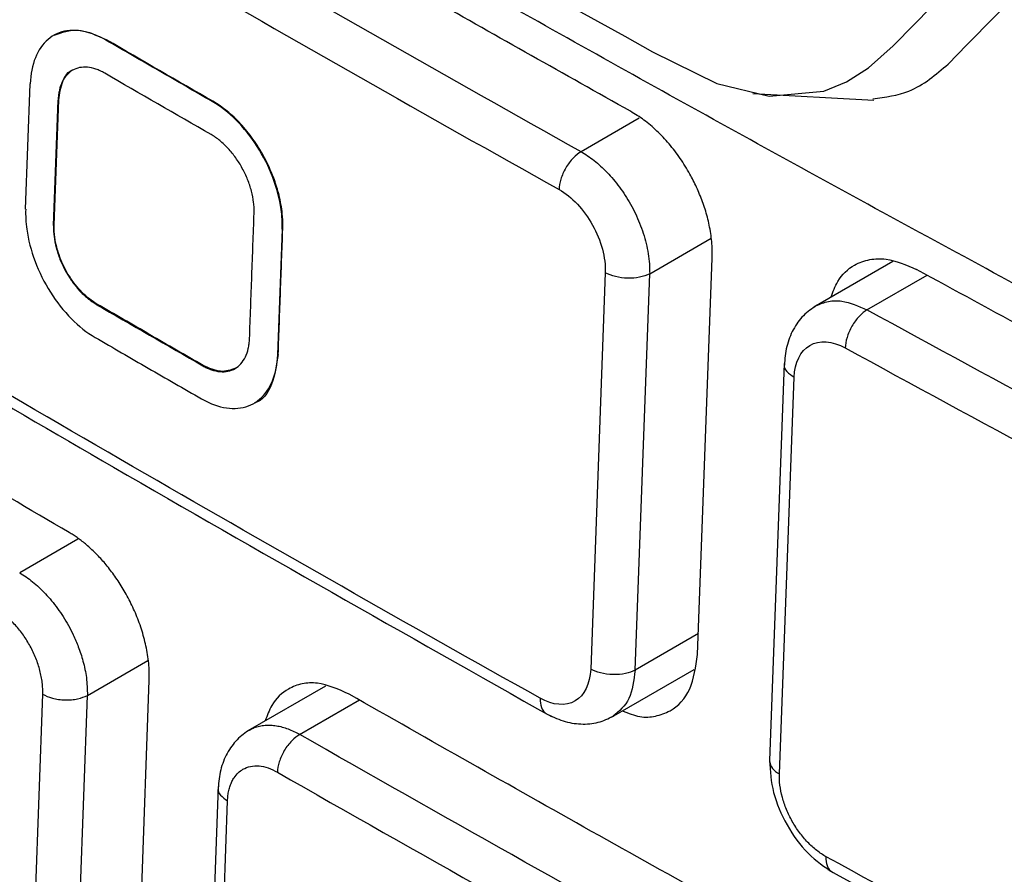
# Model space of a CAD drawing. Header units: millimetres. Extents: x -0.39 to 0.76, y -0.29 to 0.59.
# Tile 120 of 137: x 0.5764 to 0.5888, y 0.3801 to 0.3909. Entities that reach past the tile are written whole.
import ezdxf

# ---------------------------------------------------------------- set-up
doc = ezdxf.new("R2010")
doc.units = ezdxf.units.MM

msp = doc.modelspace()

# ---------------------------------------------------------------- linework, layer by layer
at = {"color": 7, "linetype": 'Continuous', "lineweight": 25}
for p, q in [((0.577469, 0.390596), (0.577461, 0.390592)), ((0.576448, 0.388456), (0.576506, 0.39004)), ((0.585631, 0.389917), (0.587158, 0.389832)), ((0.5768, 0.388251), (0.576858, 0.389835)), ((0.576807, 0.388255), (0.576865, 0.389839)), ((0.576865, 0.389839), (0.576858, 0.389835)), ((0.578812, 0.389821), (0.578805, 0.389816)), ((0.576807, 0.388255), (0.5768, 0.388251)), ((0.579688, 0.388203), (0.57963, 0.386619)), ((0.579695, 0.388207), (0.579688, 0.388203)), ((0.584933, 0.382833), (0.585118, 0.387839)), ((0.587398, 0.387797), (0.586402, 0.387222)), ((0.583767, 0.387655), (0.583583, 0.382649)), ((0.584143, 0.382637), (0.584328, 0.387643)), ((0.577347, 0.38726), (0.57734, 0.387256)), ((0.579637, 0.386623), (0.57963, 0.386619)), ((0.578691, 0.386484), (0.578683, 0.38648)), ((0.586028, 0.386508), (0.585842, 0.381496)), ((0.585966, 0.381328), (0.586152, 0.386334)), ((0.583847, 0.382043), (0.58489, 0.382645)), ((0.577826, 0.377504), (0.578009, 0.382509)), ((0.580235, 0.382436), (0.579254, 0.381869)), ((0.576662, 0.382333), (0.576479, 0.377328)), ((0.577045, 0.377313), (0.577228, 0.382318)), ((0.57888, 0.381166), (0.578696, 0.376144)), ((0.578814, 0.37598), (0.578997, 0.380985))]:
    msp.add_line(p, q, dxfattribs=at)
at = {"color": 9, "linetype": 'Continuous', "lineweight": 25}
for p, q in [((0.584195, 0.389607), (0.583461, 0.389183)), ((0.584328, 0.387643), (0.585104, 0.388091)), ((0.587071, 0.387186), (0.587832, 0.387625)), ((0.577107, 0.38429), (0.576373, 0.383866)), ((0.584943, 0.383099), (0.584143, 0.382637)), ((0.577228, 0.382318), (0.577992, 0.382759)), ((0.579908, 0.381825), (0.580664, 0.382261))]:
    msp.add_line(p, q, dxfattribs=at)
at = {"color": 7, "linetype": 'Continuous', "lineweight": 25, "flags": 128}
msp.add_lwpolyline([(0.576178, 0.395099), (0.578896, 0.393527), (0.581083, 0.392282), (0.582896, 0.391262), (0.584012, 0.390641), (0.584365, 0.390445), (0.585175, 0.390045), (0.585838, 0.389886), (0.586528, 0.389948), (0.586813, 0.390064), (0.587092, 0.390244), (0.587404, 0.390519), (0.58767, 0.390794), (0.58808, 0.391215), (0.588767, 0.391918), (0.589736, 0.392904)], dxfattribs=at)
at = {"color": 9, "linetype": 'Continuous', "lineweight": 25}
msp.add_arc((0.586039, 0.381512), 0.0001971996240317, 184.601906, 248.4267, dxfattribs=at)
at = {"color": 7, "linetype": 'Continuous', "lineweight": 25}
for points, knots in [([(0.5535573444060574, 0.4124820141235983), (0.5534467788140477, 0.4104878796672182), (0.553317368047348, 0.4081538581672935), (0.5531788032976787, 0.4054749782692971), (0.553122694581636, 0.4044546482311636), (0.553072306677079, 0.4032010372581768), (0.553629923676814, 0.4015809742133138), (0.5542278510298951, 0.3998167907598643), (0.5550987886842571, 0.3972634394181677), (0.5565978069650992, 0.3928884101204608), (0.5582743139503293, 0.3879767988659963), (0.5597316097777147, 0.3838656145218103), (0.5603770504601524, 0.3818879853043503), (0.5608410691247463, 0.3807537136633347), (0.5613264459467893, 0.3799725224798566), (0.5620394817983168, 0.3790909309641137), (0.5630515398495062, 0.3783898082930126), (0.5642253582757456, 0.377749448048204), (0.5654104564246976, 0.3770553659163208), (0.5674396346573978, 0.3758878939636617), (0.5712898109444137, 0.3736621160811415), (0.5782470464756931, 0.3696467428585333), (0.584837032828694, 0.3658466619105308), (0.5894359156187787, 0.3631854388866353), (0.590746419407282, 0.3624332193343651), (0.5914032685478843, 0.362044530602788), (0.5920409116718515, 0.3618863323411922), (0.5925009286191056, 0.3618653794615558), (0.5927121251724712, 0.3619577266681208), (0.592754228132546, 0.3619761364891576)], [0, 0, 0, 0, 0.0880664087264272, 0.1030767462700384, 0.1182538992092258, 0.1334634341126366, 0.1572321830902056, 0.180971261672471, 0.2044249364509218, 0.2589412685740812, 0.3558069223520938, 0.4006739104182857, 0.4235076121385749, 0.4348973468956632, 0.4462098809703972, 0.4575100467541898, 0.4779360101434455, 0.4986683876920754, 0.5194007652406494, 0.5401331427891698, 0.6052920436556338, 0.7216472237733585, 0.9056079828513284, 0.9515981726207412, 0.9630957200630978, 0.9745527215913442, 0.9858862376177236, 0.9971863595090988, 0.9999999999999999, 0.9999999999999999, 0.9999999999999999, 0.9999999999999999]), ([(0.556111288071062, 0.4099912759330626), (0.5560490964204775, 0.4081749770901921), (0.5559791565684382, 0.4061323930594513), (0.5558029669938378, 0.4038388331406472), (0.5560372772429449, 0.402883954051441), (0.556382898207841, 0.4018744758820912), (0.5568454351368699, 0.4003866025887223), (0.5576711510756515, 0.3978113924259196), (0.5592106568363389, 0.393021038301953), (0.5606503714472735, 0.3885261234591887), (0.5618502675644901, 0.3849835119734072), (0.5622159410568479, 0.3837103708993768), (0.5627237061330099, 0.3827622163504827), (0.5632672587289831, 0.38202686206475), (0.5640044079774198, 0.3814658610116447), (0.5648327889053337, 0.380979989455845), (0.5660502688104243, 0.3802143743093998), (0.5681717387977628, 0.3789168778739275), (0.5721553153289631, 0.3765003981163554), (0.5785384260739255, 0.3727588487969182), (0.585375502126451, 0.3688687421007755), (0.5902802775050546, 0.3662872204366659), (0.5922585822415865, 0.3651781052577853), (0.5928430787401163, 0.365027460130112), (0.5933770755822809, 0.3650632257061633), (0.5939817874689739, 0.3653715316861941), (0.5944596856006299, 0.3661589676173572), (0.5966491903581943, 0.3689314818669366), (0.5989614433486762, 0.3720872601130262), (0.6011238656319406, 0.3749147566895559), (0.6015330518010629, 0.3754497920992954)], [0, 0, 0, 0, 0.0692182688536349, 0.0778418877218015, 0.0893050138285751, 0.1009644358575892, 0.1126135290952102, 0.1400718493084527, 0.189104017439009, 0.276661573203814, 0.2939657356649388, 0.3112222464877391, 0.3197427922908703, 0.3282221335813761, 0.3411624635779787, 0.3543314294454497, 0.3675000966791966, 0.3985394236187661, 0.4539635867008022, 0.5529287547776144, 0.6913415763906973, 0.7605566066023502, 0.7691931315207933, 0.777727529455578, 0.7862148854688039, 0.7947048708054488, 0.8119563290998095, 0.8292605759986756, 0.9676916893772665, 1, 1, 1, 1]), ([(0.5994084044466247, 0.3820333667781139), (0.5988945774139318, 0.3822943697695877), (0.5978669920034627, 0.3828163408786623), (0.5963337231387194, 0.3836044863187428), (0.594806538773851, 0.3843963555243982), (0.593286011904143, 0.3851923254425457), (0.5917719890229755, 0.3859922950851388), (0.5902645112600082, 0.3867962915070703), (0.5887635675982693, 0.3876043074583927), (0.5872691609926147, 0.3884163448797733), (0.5857812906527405, 0.3892324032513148), (0.5842999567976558, 0.3900524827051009), (0.5828251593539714, 0.3908765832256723), (0.5813568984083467, 0.3917047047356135), (0.5798951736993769, 0.3925368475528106), (0.5779550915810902, 0.3936516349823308), (0.5755470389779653, 0.3950547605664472), (0.5726849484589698, 0.3967537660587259), (0.5698507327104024, 0.3984679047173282), (0.5670442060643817, 0.4001970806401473), (0.5642660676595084, 0.4019416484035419), (0.5615137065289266, 0.4037002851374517), (0.5597027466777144, 0.4048852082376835), (0.5587971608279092, 0.4054777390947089)], [0, 0, 0, 0, 0.0357252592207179, 0.0714457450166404, 0.1071622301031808, 0.1428754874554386, 0.17858629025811, 0.2142954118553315, 0.2500036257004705, 0.2857117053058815, 0.3214204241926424, 0.3571305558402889, 0.3928428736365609, 0.4285581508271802, 0.4642771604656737, 0.5000006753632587, 0.5714408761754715, 0.6428668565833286, 0.7142848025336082, 0.7857009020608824, 0.85712134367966, 0.9285523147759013, 1, 1, 1, 1]), ([(0.5840869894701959, 0.3896932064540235), (0.5836684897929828, 0.3899278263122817), (0.5828314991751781, 0.3903970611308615), (0.581582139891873, 0.3911045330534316), (0.5803372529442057, 0.3918146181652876), (0.5786842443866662, 0.3927652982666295), (0.5766288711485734, 0.3939600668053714), (0.5750013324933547, 0.3949253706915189), (0.5741874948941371, 0.3954080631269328)], [0, 0, 0, 0, 0.125002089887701, 0.2500015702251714, 0.3750003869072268, 0.5000004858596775, 0.74997926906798, 0.9999999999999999, 0.9999999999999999, 0.9999999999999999, 0.9999999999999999]), ([(0.577461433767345, 0.3905920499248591), (0.5773941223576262, 0.3906310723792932), (0.5773261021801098, 0.3906614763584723), (0.5772598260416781, 0.3906821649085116), (0.5771587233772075, 0.39071372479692), (0.5770594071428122, 0.3907230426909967), (0.5769700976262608, 0.3907093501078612), (0.5768807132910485, 0.3906956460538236), (0.5767988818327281, 0.390658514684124), (0.5767313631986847, 0.3906010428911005), (0.5766638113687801, 0.3905435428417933), (0.5766087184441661, 0.390464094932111), (0.5765706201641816, 0.390369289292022), (0.576532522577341, 0.3902744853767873), (0.576510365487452, 0.3901617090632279), (0.5765059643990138, 0.3900402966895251)], [0, 0, 0, 0, 0.139711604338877, 0.139711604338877, 0.139711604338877, 0.3545959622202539, 0.3545959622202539, 0.3545959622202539, 0.5696627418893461, 0.5696627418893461, 0.5696627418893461, 0.7848347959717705, 0.7848347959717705, 0.7848347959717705, 1, 1, 1, 1]), ([(0.5768088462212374, 0.390654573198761), (0.5769064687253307, 0.3906906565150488), (0.5771021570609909, 0.390762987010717), (0.5773462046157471, 0.3906518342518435), (0.5774685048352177, 0.3905961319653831)], [0, 0, 0, 0, 0.4988672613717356, 1, 1, 1, 1]), ([(0.5769976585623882, 0.38437455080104), (0.5764958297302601, 0.3846681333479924), (0.5754921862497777, 0.3852552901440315), (0.5739955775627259, 0.3861410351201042), (0.5725055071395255, 0.3870304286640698), (0.5710225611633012, 0.3879238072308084), (0.5695467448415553, 0.388821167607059), (0.5680774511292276, 0.3897221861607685), (0.5671039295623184, 0.3903261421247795), (0.5666171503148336, 0.3906281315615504)], [0, 0, 0, 0, 0.1428543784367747, 0.2857047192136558, 0.4285539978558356, 0.571405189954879, 0.7142612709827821, 0.8571252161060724, 1, 1, 1, 1]), ([(0.5871450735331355, 0.3898496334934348), (0.5873029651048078, 0.3898714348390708), (0.5876678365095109, 0.3899218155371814), (0.5879419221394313, 0.3901568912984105), (0.5880974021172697, 0.3902902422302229)], [0, 0, 0, 0, 0.4327321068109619, 1, 1, 1, 1]), ([(0.5774461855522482, 0.3901749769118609), (0.5774277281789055, 0.3901850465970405), (0.577390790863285, 0.3902051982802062), (0.5773172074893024, 0.3902343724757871), (0.5772272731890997, 0.3902541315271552), (0.5771267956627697, 0.3902493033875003), (0.5770379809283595, 0.3902156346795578), (0.5769637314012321, 0.390155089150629), (0.5769069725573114, 0.3900697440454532), (0.5768763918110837, 0.3899800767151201), (0.5768619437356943, 0.389900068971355), (0.5768592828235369, 0.3898568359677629), (0.5768579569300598, 0.3898352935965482)], [0, 0, 0, 0, 0.0624039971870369, 0.1248842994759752, 0.2499726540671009, 0.3746919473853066, 0.49964934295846, 0.6242214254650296, 0.7492713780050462, 0.8742862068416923, 0.9373586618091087, 1, 1, 1, 1]), ([(0.5768650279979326, 0.3898393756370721), (0.5768777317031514, 0.3899190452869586), (0.576903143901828, 0.3900784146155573), (0.5769843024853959, 0.3902020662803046), (0.5770471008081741, 0.3902149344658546), (0.5770472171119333, 0.3902149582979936)], [0, 0, 0, 0, 0.4994423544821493, 0.9990729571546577, 1, 1, 1, 1]), ([(0.5796879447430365, 0.388203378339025), (0.5796908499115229, 0.3882835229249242), (0.5796861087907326, 0.3883685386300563), (0.5796738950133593, 0.3884553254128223), (0.5796554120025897, 0.3885866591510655), (0.5796191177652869, 0.3887251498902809), (0.5795680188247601, 0.3888593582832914), (0.579516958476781, 0.3889934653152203), (0.5794497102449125, 0.3891269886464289), (0.5793718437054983, 0.389248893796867), (0.5792940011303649, 0.3893707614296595), (0.5792034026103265, 0.3894843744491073), (0.5791075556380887, 0.3895803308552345), (0.5790117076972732, 0.3896762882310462), (0.5789079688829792, 0.3897572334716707), (0.5788049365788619, 0.389816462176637)], [0, 0, 0, 0, 0.140885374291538, 0.140885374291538, 0.140885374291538, 0.3558181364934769, 0.3558181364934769, 0.3558181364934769, 0.5705873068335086, 0.5705873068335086, 0.5705873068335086, 0.7852916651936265, 0.7852916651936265, 0.7852916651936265, 1, 1, 1, 1]), ([(0.579695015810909, 0.3882074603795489), (0.5796954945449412, 0.3882312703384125), (0.5796964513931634, 0.388278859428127), (0.579692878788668, 0.3883528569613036), (0.5796844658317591, 0.3884408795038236), (0.5796681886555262, 0.3885440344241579), (0.5796358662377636, 0.3886851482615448), (0.5795732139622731, 0.3888828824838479), (0.5794663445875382, 0.3891158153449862), (0.5793218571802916, 0.3893464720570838), (0.5791913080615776, 0.3895072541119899), (0.5790793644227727, 0.3896206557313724), (0.5789921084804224, 0.3896970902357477), (0.5789027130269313, 0.3897652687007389), (0.5788421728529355, 0.3898021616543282), (0.5788120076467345, 0.3898205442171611)], [0, 0, 0, 0, 0.041620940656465, 0.0831879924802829, 0.1248785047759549, 0.1872869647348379, 0.2500828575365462, 0.3496771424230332, 0.4996352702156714, 0.6241612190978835, 0.7491882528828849, 0.8115700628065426, 0.8743076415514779, 0.9373715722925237, 1, 1, 1, 1]), ([(0.585118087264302, 0.3878390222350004), (0.5851186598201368, 0.3878734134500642), (0.5851197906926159, 0.3879413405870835), (0.5851126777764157, 0.3880461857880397), (0.5850997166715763, 0.3881504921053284), (0.5850808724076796, 0.3882538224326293), (0.5850568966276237, 0.3883553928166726), (0.5850283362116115, 0.3884546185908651), (0.5849957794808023, 0.388550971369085), (0.5849597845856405, 0.3886440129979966), (0.5849208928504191, 0.3887333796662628), (0.5848796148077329, 0.388818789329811), (0.5848137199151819, 0.3889427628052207), (0.584714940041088, 0.3891018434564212), (0.584574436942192, 0.3892855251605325), (0.5844203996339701, 0.3894484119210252), (0.5842566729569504, 0.3895890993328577), (0.5841436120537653, 0.3896584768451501), (0.5840870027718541, 0.38969321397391)], [0, 0, 0, 0, 0.0519419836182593, 0.1025921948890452, 0.1519507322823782, 0.2000177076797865, 0.2467932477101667, 0.292277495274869, 0.3364706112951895, 0.3793727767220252, 0.4209841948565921, 0.4613050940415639, 0.5003357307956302, 0.5997290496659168, 0.6993870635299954, 0.79931486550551, 0.899517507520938, 1, 1, 1, 1]), ([(0.5793328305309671, 0.3884065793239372), (0.5793330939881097, 0.3884286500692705), (0.5793336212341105, 0.3884728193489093), (0.5793255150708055, 0.3885656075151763), (0.579302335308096, 0.3886859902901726), (0.5792539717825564, 0.3888322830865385), (0.5791866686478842, 0.3889745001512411), (0.579103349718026, 0.3891076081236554), (0.5790070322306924, 0.3892264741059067), (0.5789186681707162, 0.3893096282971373), (0.578845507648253, 0.3893653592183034), (0.5788082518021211, 0.3893880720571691), (0.5787896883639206, 0.3893993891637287)], [0, 0, 0, 0, 0.0624033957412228, 0.1248853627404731, 0.2499724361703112, 0.374722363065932, 0.4996509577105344, 0.6242111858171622, 0.7492728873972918, 0.8742727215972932, 0.9373539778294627, 1, 1, 1, 1]), ([(0.5834605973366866, 0.3891833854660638), (0.5834286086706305, 0.3891642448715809), (0.5833942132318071, 0.3891369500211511), (0.5833276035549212, 0.3890670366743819), (0.5832954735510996, 0.3890242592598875), (0.5832417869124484, 0.3889318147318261), (0.5832203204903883, 0.388882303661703), (0.5831917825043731, 0.3887883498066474), (0.5831845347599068, 0.3887439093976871), (0.5831831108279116, 0.3887054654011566)], [0, 0, 0, 0, 0.25, 0.25, 0.5, 0.5, 0.75, 0.75, 1, 1, 1, 1]), ([(0.5834605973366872, 0.3891833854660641), (0.5834880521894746, 0.3891670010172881), (0.5835434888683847, 0.3891339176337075), (0.5836263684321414, 0.3890727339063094), (0.5837090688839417, 0.3890026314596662), (0.5837907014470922, 0.3889229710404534), (0.5838703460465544, 0.3888343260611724), (0.5839470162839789, 0.3887371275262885), (0.5840196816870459, 0.3886320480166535), (0.5840872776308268, 0.3885199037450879), (0.5841487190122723, 0.388401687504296), (0.5842029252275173, 0.3882785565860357), (0.5842488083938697, 0.3881518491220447), (0.584285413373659, 0.3880230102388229), (0.5843114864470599, 0.3878938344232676), (0.5843272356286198, 0.3877654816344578), (0.5843275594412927, 0.3876838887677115), (0.5843277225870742, 0.3876427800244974)], [0, 0, 0, 0, 0.0587568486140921, 0.1186414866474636, 0.1796545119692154, 0.2417964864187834, 0.3050679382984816, 0.3694693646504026, 0.4350012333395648, 0.5016639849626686, 0.5694580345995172, 0.6383837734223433, 0.7084415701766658, 0.7796317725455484, 0.8519547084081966, 0.9254106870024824, 1, 1, 1, 1]), ([(0.5831831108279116, 0.3887054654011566), (0.5833427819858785, 0.3886159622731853), (0.5834989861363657, 0.388450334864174), (0.5837147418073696, 0.3880622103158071), (0.5837740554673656, 0.3878412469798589), (0.583767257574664, 0.3876547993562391)], [0, 0, 0, 0, 0.5, 0.5, 1, 1, 1, 1]), ([(0.5764483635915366, 0.3884556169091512), (0.5764454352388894, 0.3883754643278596), (0.5764500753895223, 0.3882904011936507), (0.5764621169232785, 0.3882035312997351), (0.5764803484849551, 0.3880720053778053), (0.5765162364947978, 0.3879332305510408), (0.5765668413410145, 0.3877986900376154), (0.5766173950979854, 0.3876642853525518), (0.5766840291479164, 0.3875304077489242), (0.5767612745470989, 0.3874081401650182), (0.5768384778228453, 0.3872859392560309), (0.5769284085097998, 0.3871719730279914), (0.577023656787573, 0.3870756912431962), (0.5771189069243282, 0.3869794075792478), (0.5772221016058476, 0.3868981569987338), (0.5773247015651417, 0.3868386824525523)], [0, 0, 0, 0, 0.140861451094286, 0.140861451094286, 0.140861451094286, 0.355867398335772, 0.355867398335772, 0.355867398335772, 0.5706532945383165, 0.5706532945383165, 0.5706532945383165, 0.785322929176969, 0.785322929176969, 0.785322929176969, 1, 1, 1, 1]), ([(0.5792752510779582, 0.3868219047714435), (0.5792849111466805, 0.3870864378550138), (0.5793041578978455, 0.3876146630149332), (0.5793232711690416, 0.3881429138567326), (0.5793328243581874, 0.3884065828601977)], [1.03155649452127, 1.03155649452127, 1.03155649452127, 1.03155649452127, 1.046813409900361, 1.062021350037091, 1.062021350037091, 1.062021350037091, 1.062021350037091]), ([(0.576800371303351, 0.3882506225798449), (0.5768000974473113, 0.3882285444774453), (0.5767995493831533, 0.3881843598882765), (0.5768075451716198, 0.3880915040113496), (0.5768304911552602, 0.3879709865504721), (0.576878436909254, 0.3878244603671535), (0.5769452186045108, 0.3876819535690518), (0.5770279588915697, 0.3875485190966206), (0.5771236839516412, 0.3874293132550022), (0.5772115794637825, 0.387345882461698), (0.5772843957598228, 0.3872899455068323), (0.5773214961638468, 0.3872671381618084), (0.5773399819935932, 0.3872557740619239)], [0, 0, 0, 0, 0.0624026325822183, 0.1248854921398, 0.2499725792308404, 0.3747217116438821, 0.49965194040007, 0.6242111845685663, 0.7492737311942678, 0.8742710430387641, 0.9373536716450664, 1, 1, 1, 1]), ([(0.577347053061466, 0.3872598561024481), (0.5772839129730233, 0.3872964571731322), (0.5772203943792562, 0.3873464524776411), (0.5771617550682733, 0.387405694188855), (0.5771031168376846, 0.3874649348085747), (0.5770477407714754, 0.3875350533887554), (0.5770001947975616, 0.3876102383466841), (0.5769526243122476, 0.3876854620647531), (0.5769115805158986, 0.3877678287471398), (0.5768804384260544, 0.3878505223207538), (0.576849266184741, 0.3879332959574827), (0.5768271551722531, 0.3880186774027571), (0.5768159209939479, 0.3880996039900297), (0.5768085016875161, 0.3881530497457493), (0.5768056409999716, 0.388205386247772), (0.5768074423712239, 0.3882547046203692)], [0, 0, 0, 0, 0.214686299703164, 0.214686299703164, 0.214686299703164, 0.4293655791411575, 0.4293655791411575, 0.4293655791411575, 0.64415465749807, 0.64415465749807, 0.64415465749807, 0.8591544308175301, 0.8591544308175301, 0.8591544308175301, 1, 1, 1, 1]), ([(0.5796374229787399, 0.386622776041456), (0.5796470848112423, 0.3868873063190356), (0.5796663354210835, 0.3874155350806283), (0.57968545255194, 0.3879437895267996), (0.5796950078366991, 0.3882074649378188)], [1.031556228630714, 1.031556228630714, 1.031556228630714, 1.031556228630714, 1.046812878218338, 1.062021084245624, 1.062021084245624, 1.062021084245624, 1.062021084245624]), ([(0.573060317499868, 0.3878389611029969), (0.5745546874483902, 0.3869556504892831), (0.5778572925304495, 0.3850035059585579), (0.5812364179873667, 0.3830955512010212), (0.583086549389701, 0.3820509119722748)], [0, 0, 0, 0, 0.4524821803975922, 1, 1, 1, 1]), ([(0.5866172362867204, 0.3873462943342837), (0.5866425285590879, 0.3874148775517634), (0.5867070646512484, 0.3875898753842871), (0.586881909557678, 0.3877510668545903), (0.5870993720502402, 0.3878293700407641), (0.5873611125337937, 0.3878402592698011), (0.5875672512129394, 0.3877520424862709), (0.5876983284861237, 0.387695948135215)], [0, 0, 0, 0, 0.1558528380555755, 0.397676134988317, 0.5679334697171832, 0.72526212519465, 1, 1, 1, 1]), ([(0.5980225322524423, 0.3822262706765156), (0.5975243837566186, 0.3824826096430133), (0.5965281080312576, 0.38299527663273), (0.595041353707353, 0.3837691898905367), (0.5935602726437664, 0.3845466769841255), (0.5920853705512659, 0.3853280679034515), (0.5906166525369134, 0.3861133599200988), (0.5891535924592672, 0.3869022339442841), (0.5881834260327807, 0.387431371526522), (0.5876983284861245, 0.3876959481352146)], [0, 0, 0, 0, 0.1428608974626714, 0.2857156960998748, 0.4285673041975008, 0.5714186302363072, 0.7142725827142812, 0.857132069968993, 1, 1, 1, 1]), ([(0.5843277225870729, 0.3876427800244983), (0.5842545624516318, 0.3876042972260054), (0.5841520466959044, 0.3875832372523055), (0.5839450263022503, 0.3875876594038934), (0.5838417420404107, 0.387613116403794), (0.583767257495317, 0.3876547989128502)], [0, 0, 0, 0, 0.5, 0.5, 1, 1, 1, 1]), ([(0.5864339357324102, 0.3872404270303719), (0.5863765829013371, 0.3872013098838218), (0.5862619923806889, 0.3871231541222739), (0.5861352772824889, 0.38694267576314), (0.5860489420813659, 0.3867292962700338), (0.5860347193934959, 0.3865683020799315), (0.5860277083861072, 0.3864889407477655)], [0, 0, 0, 0, 0.2539657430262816, 0.5074216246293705, 0.7571857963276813, 1, 1, 1, 1]), ([(0.5870714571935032, 0.3871858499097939), (0.587039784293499, 0.3871665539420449), (0.5870057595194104, 0.3871391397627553), (0.5869397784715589, 0.387068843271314), (0.5869080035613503, 0.3870259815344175), (0.5868548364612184, 0.3869333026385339), (0.5868336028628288, 0.386883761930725), (0.5868052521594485, 0.386789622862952), (0.5867980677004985, 0.3867452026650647), (0.5867966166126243, 0.3867067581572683)], [0, 0, 0, 0, 0.25, 0.25, 0.5, 0.5, 0.75, 0.75, 1, 1, 1, 1]), ([(0.5786834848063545, 0.3864801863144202), (0.5787020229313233, 0.3864701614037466), (0.5787391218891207, 0.3864500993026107), (0.5788130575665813, 0.3864211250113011), (0.5789034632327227, 0.3864016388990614), (0.5790045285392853, 0.3864068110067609), (0.5790939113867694, 0.3864408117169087), (0.5791686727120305, 0.3865016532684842), (0.5792258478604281, 0.3865872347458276), (0.5792566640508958, 0.3866770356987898), (0.5792712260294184, 0.3867571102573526), (0.5792739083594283, 0.3868003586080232), (0.5792752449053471, 0.3868219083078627)], [0, 0, 0, 0, 0.0624039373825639, 0.1248843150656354, 0.2499728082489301, 0.3746915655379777, 0.4996500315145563, 0.6242224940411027, 0.7492720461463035, 0.8742860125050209, 0.9373594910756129, 1, 1, 1, 1]), ([(0.586152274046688, 0.3863341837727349), (0.5861590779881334, 0.3865201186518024), (0.5862325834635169, 0.386668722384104), (0.5864705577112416, 0.3868064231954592), (0.5866338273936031, 0.3867958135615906), (0.586796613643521, 0.3867067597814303)], [0, 0, 0, 0, 0.5, 0.5, 1, 1, 1, 1]), ([(0.5786682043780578, 0.386063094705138), (0.5787357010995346, 0.3860242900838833), (0.5788039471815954, 0.3859941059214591), (0.5788704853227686, 0.3859736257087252), (0.578972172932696, 0.3859423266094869), (0.5790721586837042, 0.3859333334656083), (0.5791621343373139, 0.3859473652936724), (0.5792521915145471, 0.3859614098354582), (0.5793347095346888, 0.3859989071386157), (0.5794028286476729, 0.3860567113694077), (0.579470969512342, 0.3861145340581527), (0.5795265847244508, 0.3861942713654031), (0.5795650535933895, 0.3862892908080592), (0.5796035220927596, 0.386384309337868), (0.5796259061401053, 0.3864972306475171), (0.5796303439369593, 0.3866186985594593)], [0, 0, 0, 0, 0.139493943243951, 0.139493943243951, 0.139493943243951, 0.354440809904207, 0.354440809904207, 0.354440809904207, 0.569583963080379, 0.569583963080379, 0.569583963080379, 0.784793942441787, 0.784793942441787, 0.784793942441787, 1, 1, 1, 1]), ([(0.579637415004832, 0.3866227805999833), (0.5796166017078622, 0.3864932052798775), (0.5795749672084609, 0.386234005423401), (0.5794417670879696, 0.3860323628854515), (0.5793389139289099, 0.3860110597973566), (0.5793386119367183, 0.3860109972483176)], [0, 0, 0, 0, 0.4991699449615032, 0.9985294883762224, 1, 1, 1, 1]), ([(0.579098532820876, 0.3864495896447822), (0.579038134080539, 0.3864271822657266), (0.5789169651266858, 0.3863822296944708), (0.5787661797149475, 0.3864501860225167), (0.578690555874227, 0.3864842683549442)], [0, 0, 0, 0, 0.4984671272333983, 1, 1, 1, 1]), ([(0.5780086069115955, 0.3825087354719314), (0.5780091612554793, 0.3825441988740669), (0.5780102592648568, 0.3826144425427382), (0.5780025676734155, 0.3827233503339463), (0.5779885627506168, 0.3828324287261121), (0.5779681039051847, 0.3829412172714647), (0.5779419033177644, 0.3830488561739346), (0.5779104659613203, 0.3831546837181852), (0.5778743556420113, 0.383258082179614), (0.5778341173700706, 0.3833585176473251), (0.5777902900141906, 0.3834555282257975), (0.5777433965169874, 0.3835487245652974), (0.5776939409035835, 0.3836377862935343), (0.5776424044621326, 0.3837224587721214), (0.5775892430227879, 0.3838025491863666), (0.577534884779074, 0.3838779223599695), (0.5774797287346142, 0.3839484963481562), (0.5774241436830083, 0.3840142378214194), (0.5773684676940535, 0.3840751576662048), (0.5773130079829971, 0.384131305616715), (0.5772580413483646, 0.3841827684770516), (0.5772038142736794, 0.3842296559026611), (0.5771505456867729, 0.3842721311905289), (0.5770984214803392, 0.3843102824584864), (0.5770476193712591, 0.3843445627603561), (0.5770141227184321, 0.3843646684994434), (0.5769976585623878, 0.3843745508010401)], [0, 0, 0, 0, 0.0535199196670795, 0.106008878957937, 0.1574668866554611, 0.2078939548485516, 0.2572900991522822, 0.3056553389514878, 0.3529896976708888, 0.3992932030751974, 0.4445658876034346, 0.4888077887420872, 0.5320189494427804, 0.5741994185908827, 0.6153492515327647, 0.6554685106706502, 0.6945572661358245, 0.732615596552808, 0.7696435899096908, 0.8056413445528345, 0.8406089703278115, 0.8745465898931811, 0.9074543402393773, 0.9393323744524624, 0.9701808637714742, 1, 1, 1, 1]), ([(0.5763727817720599, 0.3838656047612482), (0.5763999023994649, 0.3838489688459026), (0.57645462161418, 0.3838154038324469), (0.5765364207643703, 0.3837535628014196), (0.5766179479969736, 0.3836829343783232), (0.5766983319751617, 0.3836029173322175), (0.5767766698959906, 0.3835141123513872), (0.5768520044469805, 0.3834169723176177), (0.5769233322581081, 0.3833121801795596), (0.5769897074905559, 0.3832004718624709), (0.5770545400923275, 0.3830738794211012), (0.5771186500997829, 0.382923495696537), (0.5771775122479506, 0.3827417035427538), (0.5772226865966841, 0.3825313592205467), (0.5772262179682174, 0.3823922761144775), (0.5772280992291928, 0.3823181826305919)], [0, 0, 0, 0, 0.0588722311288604, 0.1187819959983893, 0.1797296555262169, 0.2417155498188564, 0.3047399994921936, 0.3688033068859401, 0.4339057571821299, 0.5000476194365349, 0.5673812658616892, 0.6510582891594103, 0.7510651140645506, 0.8673853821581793, 1, 1, 1, 1]), ([(0.5766632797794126, 0.3823338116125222), (0.5766636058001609, 0.382357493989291), (0.5766642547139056, 0.3824046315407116), (0.5766578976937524, 0.3824788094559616), (0.5766461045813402, 0.3825547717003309), (0.5766227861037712, 0.3826575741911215), (0.5765803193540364, 0.382787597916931), (0.5765091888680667, 0.3829390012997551), (0.5764213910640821, 0.3830812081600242), (0.5763195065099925, 0.3832071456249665), (0.576208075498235, 0.3833155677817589), (0.5761298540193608, 0.3833664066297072), (0.5760907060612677, 0.3833918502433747)], [0, 0, 0, 0, 0.0629648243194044, 0.1253255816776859, 0.1876955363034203, 0.2506876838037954, 0.3752804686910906, 0.5002403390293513, 0.6249323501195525, 0.749986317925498, 0.8748741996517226, 1, 1, 1, 1]), ([(0.5839861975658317, 0.3821235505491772), (0.5840591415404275, 0.3820931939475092), (0.5842050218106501, 0.3820324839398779), (0.5844067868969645, 0.3820498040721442), (0.584640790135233, 0.3821322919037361), (0.5848658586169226, 0.3823686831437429), (0.5849108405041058, 0.3826783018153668), (0.5849333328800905, 0.3828331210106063)], [0, 0, 0, 0, 0.1443654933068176, 0.2887157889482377, 0.4411620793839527, 0.7205632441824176, 1, 1, 1, 1]), ([(0.5835827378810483, 0.3826490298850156), (0.5835759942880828, 0.3824632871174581), (0.5835033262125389, 0.3823153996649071), (0.5832672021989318, 0.3821790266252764), (0.5831057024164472, 0.3821910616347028), (0.5829447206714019, 0.3822814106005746)], [0, 0, 0, 0, 0.5, 0.5, 1, 1, 1, 1]), ([(0.5841432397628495, 0.3826370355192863), (0.5841102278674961, 0.3826196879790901), (0.5840687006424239, 0.3826044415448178), (0.5839728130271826, 0.382583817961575), (0.5839185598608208, 0.3825785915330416), (0.5838095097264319, 0.3825809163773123), (0.5837550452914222, 0.3825884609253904), (0.5836584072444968, 0.3826132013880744), (0.5836163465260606, 0.382630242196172), (0.5835827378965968, 0.3826490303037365)], [0, 0, 0, 0, 0.25, 0.25, 0.5, 0.5, 0.75, 0.75, 1, 1, 1, 1]), ([(0.5805331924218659, 0.3823335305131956), (0.5803965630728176, 0.3823940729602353), (0.5801885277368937, 0.3824862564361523), (0.5799352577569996, 0.3824711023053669), (0.5797300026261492, 0.3823952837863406), (0.5795628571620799, 0.3822371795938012), (0.5794977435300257, 0.3820634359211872), (0.5794722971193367, 0.3819955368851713)], [0, 0, 0, 0, 0.2915966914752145, 0.4439925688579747, 0.6003483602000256, 0.8438161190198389, 1, 1, 1, 1]), ([(0.5766616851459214, 0.3823329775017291), (0.5766949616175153, 0.3823136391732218), (0.5767580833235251, 0.3822871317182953), (0.5768617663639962, 0.3822659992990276), (0.5769447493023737, 0.3822590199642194), (0.5770277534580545, 0.3822616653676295), (0.5771315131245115, 0.3822773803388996), (0.5771947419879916, 0.382300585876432), (0.5772280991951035, 0.3823181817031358)], [-2.1586562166e-06, -2.1586562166e-06, -2.1586562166e-06, -2.1586562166e-06, 0.2500094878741, 0.3750157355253, 0.5000219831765, 0.6250282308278, 0.750034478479, 1.000023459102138, 1.000023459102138, 1.000023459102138, 1.000023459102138]), ([(0.5913658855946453, 0.3763409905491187), (0.5908427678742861, 0.3766220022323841), (0.5897965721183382, 0.3771840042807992), (0.5882357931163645, 0.3780322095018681), (0.5866813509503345, 0.3788841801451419), (0.5851338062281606, 0.3797402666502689), (0.583593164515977, 0.380600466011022), (0.582058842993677, 0.3814644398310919), (0.5810417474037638, 0.3820438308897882), (0.580533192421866, 0.3823335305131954)], [0, 0, 0, 0, 0.1428747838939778, 0.2857387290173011, 0.4285948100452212, 0.5714460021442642, 0.7142952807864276, 0.8571456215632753, 1, 1, 1, 1]), ([(0.5830165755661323, 0.3820901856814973), (0.5830884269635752, 0.3820548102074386), (0.5832338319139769, 0.3819832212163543), (0.5834616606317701, 0.3819480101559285), (0.5836815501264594, 0.3819659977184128), (0.5838067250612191, 0.3820260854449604), (0.5838693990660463, 0.3820561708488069)], [0, 0, 0, 0, 0.2439360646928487, 0.493650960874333, 0.7464754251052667, 1, 1, 1, 1]), ([(0.592765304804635, 0.3657098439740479), (0.5830230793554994, 0.3709030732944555), (0.5736423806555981, 0.3763178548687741), (0.5646332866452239, 0.3819489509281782), (0.5646211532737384, 0.3819566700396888), (0.5646090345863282, 0.3819645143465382)], [31.64903347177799, 31.64903347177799, 31.64903347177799, 31.64903347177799, 71.33687054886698, 71.33687054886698, 71.390452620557, 71.390452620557, 71.390452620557, 71.390452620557]), ([(0.5792801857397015, 0.3818845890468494), (0.5792237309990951, 0.3818461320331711), (0.5791114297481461, 0.3817696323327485), (0.5789868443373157, 0.3815918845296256), (0.5789016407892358, 0.381382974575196), (0.5788864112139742, 0.381224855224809), (0.5788789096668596, 0.3811469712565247)], [0, 0, 0, 0, 0.2554857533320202, 0.5082189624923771, 0.7577661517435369, 1, 1, 1, 1]), ([(0.5799083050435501, 0.3818245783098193), (0.5798758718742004, 0.3818056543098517), (0.5798410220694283, 0.3817786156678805), (0.5797734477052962, 0.3817089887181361), (0.5797409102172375, 0.3816664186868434), (0.5796865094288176, 0.3815741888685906), (0.579664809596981, 0.3815248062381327), (0.579635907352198, 0.3814308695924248), (0.5796286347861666, 0.3813864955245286), (0.5796272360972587, 0.3813480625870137)], [0, 0, 0, 0, 0.25, 0.25, 0.5, 0.5, 0.75, 0.75, 1, 1, 1, 1]), ([(0.5858420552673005, 0.3814932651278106), (0.585850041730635, 0.3813609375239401), (0.5858660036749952, 0.3810964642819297), (0.5860486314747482, 0.3806729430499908), (0.5863180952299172, 0.3802997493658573), (0.5865362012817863, 0.3801528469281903), (0.5866453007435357, 0.3800793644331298)], [0, 0, 0, 0, 0.2500003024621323, 0.4996568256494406, 0.7497218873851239, 1, 1, 1, 1]), ([(0.5789967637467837, 0.380984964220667), (0.5789982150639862, 0.3810078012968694), (0.5790011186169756, 0.3810534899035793), (0.5790129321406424, 0.3811170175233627), (0.5790296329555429, 0.3811764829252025), (0.5790521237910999, 0.3812308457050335), (0.5790980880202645, 0.3813113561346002), (0.579174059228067, 0.3813839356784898), (0.5792854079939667, 0.3814256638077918), (0.5793932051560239, 0.3814311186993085), (0.5795087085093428, 0.3814076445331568), (0.5795877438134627, 0.3813679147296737), (0.5796272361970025, 0.3813480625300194)], [0, 0, 0, 0, 0.0625178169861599, 0.1250752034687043, 0.1876350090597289, 0.2502290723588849, 0.3134655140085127, 0.4996759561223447, 0.6257720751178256, 0.7509704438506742, 0.8755648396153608, 1, 1, 1, 1]), ([(0.5865563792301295, 0.3802804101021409), (0.5865160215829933, 0.3803025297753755), (0.586455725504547, 0.3803426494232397), (0.5863781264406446, 0.3804082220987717), (0.5863218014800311, 0.3804631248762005), (0.5862682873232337, 0.3805228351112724), (0.5862011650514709, 0.3806080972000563), (0.5861401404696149, 0.3807024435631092), (0.5860887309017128, 0.3808007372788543), (0.586043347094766, 0.3809020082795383), (0.5859993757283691, 0.3810306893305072), (0.5859691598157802, 0.3811837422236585), (0.585964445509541, 0.3812816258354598), (0.5859661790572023, 0.3813282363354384)], [-1.37408968e-08, -1.37408968e-08, -1.37408968e-08, -1.37408968e-08, 0.0001660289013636, 0.0002490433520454, 0.0003320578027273, 0.0004150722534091, 0.0004980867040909, 0.0006641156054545, 0.0007471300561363, 0.0008301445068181, 0.0009961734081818, 0.001162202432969, 0.001328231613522, 0.001328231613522, 0.001328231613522, 0.001328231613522]), ([(0.5865758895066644, 0.3801173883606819), (0.5881328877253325, 0.3792694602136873), (0.5915739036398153, 0.3773955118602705), (0.5950883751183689, 0.3755675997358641), (0.5970126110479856, 0.374566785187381)], [0, 0, 0, 0, 0.4524821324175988, 1, 1, 1, 1])]:
    msp.add_open_spline(points, degree=3, knots=knots, dxfattribs=at)
for points in [[(0.5834605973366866, 0.3891833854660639), (0.5801089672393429, 0.3910584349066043), (0.5768091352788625, 0.3929633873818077), (0.5735611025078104, 0.3948982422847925)], [(0.5732735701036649, 0.3944261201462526), (0.5765248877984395, 0.3924891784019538), (0.579828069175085, 0.3905822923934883), (0.5831831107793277, 0.3887054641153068)], [(0.5880974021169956, 0.3902902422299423), (0.5893500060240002, 0.3915711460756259), (0.5906203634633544, 0.3928618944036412), (0.5919088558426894, 0.3941626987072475)], [(0.5788049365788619, 0.389816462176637), (0.5785806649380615, 0.3899455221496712), (0.5781321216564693, 0.3902036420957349), (0.5776849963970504, 0.3904625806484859), (0.5774614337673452, 0.3905920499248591)], [(0.5788120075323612, 0.3898205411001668), (0.5783632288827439, 0.3900785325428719), (0.5779153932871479, 0.3903370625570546), (0.577468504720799, 0.3905961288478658)], [(0.5787896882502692, 0.3893993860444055), (0.5783409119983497, 0.3896573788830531), (0.5778930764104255, 0.3899159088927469), (0.5774461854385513, 0.3901749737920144)], [(0.5829447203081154, 0.3822814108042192), (0.5795926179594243, 0.3841588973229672), (0.5762903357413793, 0.3860652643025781), (0.5730378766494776, 0.3880005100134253)], [(0.577339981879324, 0.3872557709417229), (0.5777868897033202, 0.3869967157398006), (0.5782347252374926, 0.3867381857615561), (0.5786834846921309, 0.3864801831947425)], [(0.5786905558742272, 0.3864842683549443), (0.5784662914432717, 0.3866133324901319), (0.5780177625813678, 0.3868714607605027), (0.5775706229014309, 0.3871303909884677), (0.577347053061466, 0.3872598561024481)], [(0.5973931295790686, 0.3817147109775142), (0.5939029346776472, 0.3835072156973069), (0.5904623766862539, 0.3853309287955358), (0.5870714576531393, 0.3871858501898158)], [(0.5773247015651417, 0.3868386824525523), (0.5775482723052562, 0.3867092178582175), (0.5779954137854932, 0.3864502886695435), (0.5784439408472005, 0.3861921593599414), (0.5786682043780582, 0.3860630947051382)], [(0.5867966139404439, 0.3867067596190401), (0.5901905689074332, 0.3848503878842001), (0.5936342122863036, 0.3830253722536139), (0.597127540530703, 0.3812317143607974)], [(0.5907396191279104, 0.3758312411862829), (0.5870741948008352, 0.3777959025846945), (0.5834637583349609, 0.3797936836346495), (0.5799083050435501, 0.3818245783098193)], [(0.5796272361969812, 0.3813480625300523), (0.5831856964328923, 0.3793154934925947), (0.5867991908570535, 0.3773162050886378), (0.5904677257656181, 0.3753502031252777)], [(0.5968705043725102, 0.3747960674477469), (0.5933846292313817, 0.3765940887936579), (0.5899465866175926, 0.3784222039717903), (0.5865563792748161, 0.3802804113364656)]]:
    msp.add_open_spline(points, degree=3, dxfattribs=at)
at = {"color": 9, "linetype": 'Continuous', "lineweight": 25}
for points, knots in [([(0.5864270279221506, 0.3872364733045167), (0.5864787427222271, 0.3872591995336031), (0.5865780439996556, 0.3873028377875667), (0.5867947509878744, 0.3873064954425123), (0.5869641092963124, 0.3872326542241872), (0.5870714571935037, 0.3871858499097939)], [0, 0, 0, 0, 0.2846484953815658, 0.5465738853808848, 1, 1, 1, 1]), ([(0.5860298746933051, 0.3865000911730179), (0.5860292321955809, 0.3864983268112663), (0.5860182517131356, 0.3864681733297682), (0.586053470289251, 0.3864046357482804), (0.5861193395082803, 0.3863576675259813), (0.5861522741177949, 0.3863341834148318)], [0, 0, 0, 0, 0.0301380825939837, 0.51506904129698, 1, 1, 1, 1]), ([(0.5841432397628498, 0.3826370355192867), (0.5841277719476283, 0.3825069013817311), (0.5840969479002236, 0.3822475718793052), (0.5839419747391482, 0.382118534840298), (0.5838647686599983, 0.3820542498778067)], [0, 0, 0, 0, 0.5018099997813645, 1, 1, 1, 1]), ([(0.5829447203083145, 0.3822814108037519), (0.5829470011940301, 0.3822403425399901), (0.5829505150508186, 0.3821770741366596), (0.5829850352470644, 0.3821191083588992), (0.5830083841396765, 0.3820922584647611), (0.583025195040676, 0.3820859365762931), (0.5830267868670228, 0.3820853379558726)], [0, 0, 0, 0, 0.4648760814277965, 0.7161726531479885, 0.9731243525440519, 1, 1, 1, 1]), ([(0.5792733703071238, 0.3818806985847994), (0.5792937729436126, 0.3818913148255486), (0.5793342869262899, 0.3819123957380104), (0.5794005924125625, 0.3819318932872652), (0.5794695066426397, 0.3819424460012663), (0.5795407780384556, 0.3819435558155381), (0.5796135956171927, 0.381935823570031), (0.5796873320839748, 0.3819196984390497), (0.5797613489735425, 0.3818955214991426), (0.579835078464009, 0.3818644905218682), (0.5798840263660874, 0.3818378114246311), (0.5799083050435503, 0.3818245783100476)], [0, 0, 0, 0, 0.1178366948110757, 0.233991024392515, 0.3484633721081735, 0.4612541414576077, 0.5723637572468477, 0.6817926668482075, 0.7895413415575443, 0.8956102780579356, 1, 1, 1, 1]), ([(0.5788798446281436, 0.3811468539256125), (0.5788795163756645, 0.3811459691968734), (0.57886882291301, 0.3811171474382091), (0.578902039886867, 0.3810553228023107), (0.5789651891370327, 0.3810084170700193), (0.5789967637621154, 0.3809849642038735)], [0, 0, 0, 0, 0.0155875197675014, 0.507793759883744, 1, 1, 1, 1]), ([(0.5866375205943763, 0.3800846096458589), (0.5866358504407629, 0.3800852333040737), (0.5866191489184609, 0.3800914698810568), (0.5865960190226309, 0.3801182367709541), (0.5865619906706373, 0.3801760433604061), (0.5865585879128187, 0.380239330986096), (0.5865563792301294, 0.3802804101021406)], [0, 0, 0, 0, 0.0285049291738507, 0.2850490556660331, 0.5359353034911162, 1, 1, 1, 1])]:
    msp.add_open_spline(points, degree=3, knots=knots, dxfattribs=at)

doc.saveas('drawing.dxf')
